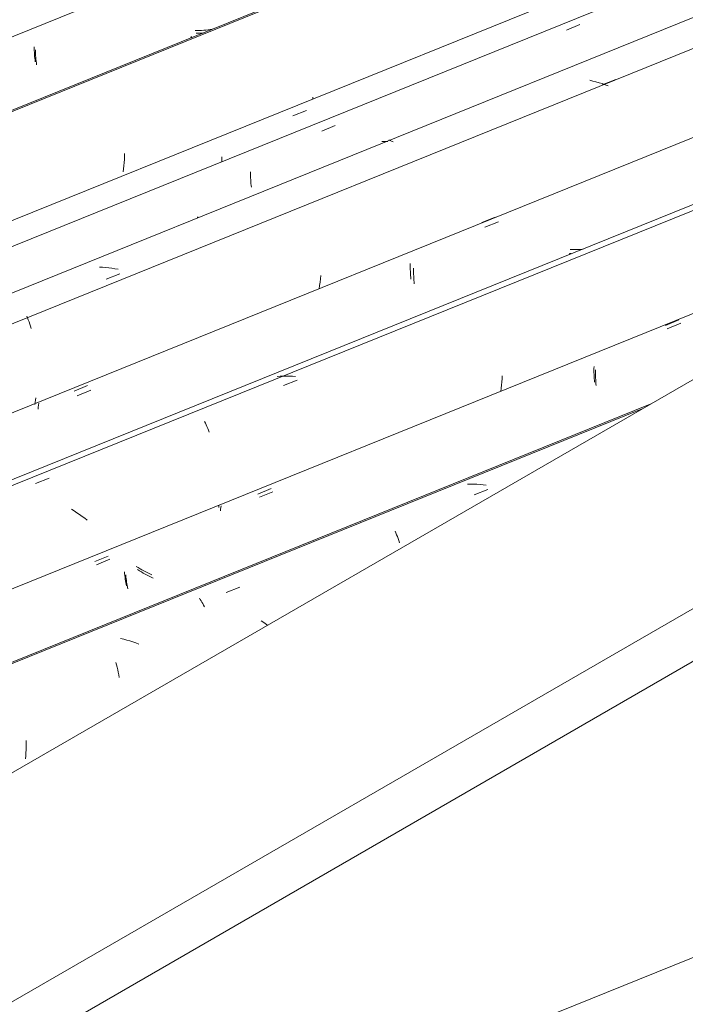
# Model space of a CAD drawing. Header units: metres. Extents: x -15.1 to 0.1, y 4.4 to 14.1.
# Tile 52 of 71: x -7.115 to -6.652, y 11.703 to 12.387. Entities that reach past the tile are written whole.
import ezdxf

# ---------------------------------------------------------------- set-up
doc = ezdxf.new("R2010")
doc.units = ezdxf.units.M
for name, color, linetype, lineweight in [('A-GLAZ-CWMG', 7, 'Continuous', 5), ('A-ROOF', 7, 'Continuous', 5), ('A-ROOF-OTLN', 7, 'Continuous', 5)]:
    doc.layers.add(name, color=color, linetype=linetype, lineweight=lineweight)

# ---------------------------------------------------------------- blocks, each defined once
blk = doc.blocks.new('FP_80-ISO_01')
at = {"layer": 'A-GLAZ-CWMG'}
blk.add_line((-6.6766, 12.11997), (-7.88626, 11.63109), dxfattribs=at)
at = {"layer": 'A-GLAZ-CWMG', "color": 9, "true_color": 0xc0c0c0}
for p, q in [((-6.80136, 12.06442), (-6.80351, 12.06439)), ((-6.7992, 12.0644), (-6.80136, 12.06442)), ((-6.79703, 12.06431), (-6.7992, 12.0644)), ((-6.79888, 12.05707), (-6.78939, 12.0608)), ((-6.79486, 12.06416), (-6.79703, 12.06431)), ((-6.79269, 12.06395), (-6.79486, 12.06416)), ((-6.79052, 12.06369), (-6.79269, 12.06395)), ((-6.85392, 12.03177), (-6.85337, 12.03055)), ((-6.85337, 12.03055), (-6.85282, 12.02928)), ((-6.85282, 12.02928), (-6.85228, 12.02796)), ((-6.85228, 12.02796), (-6.85176, 12.02658)), ((-6.85176, 12.02658), (-6.85125, 12.02516)), ((-6.85125, 12.02516), (-6.85076, 12.02369)), ((-6.97138, 11.98918), (-6.96189, 11.99292)), ((-6.98998, 11.98514), (-6.98939, 11.98429)), ((-6.98939, 11.98429), (-6.98881, 11.98339)), ((-6.98881, 11.98339), (-6.98822, 11.98244)), ((-6.98822, 11.98244), (-6.98764, 11.98142)), ((-6.98764, 11.98142), (-6.98706, 11.98036)), ((-6.98706, 11.98036), (-6.98649, 11.97923)), ((-6.94513, 11.96825), (-6.94699, 11.96949)), ((-6.9433, 11.96697), (-6.94513, 11.96825)), ((-6.94255, 11.96642), (-6.9433, 11.96697)), ((-7.0426, 11.95661), (-7.04475, 11.95711)), ((-7.04045, 11.95605), (-7.0426, 11.95661)), ((-7.03831, 11.95544), (-7.04045, 11.95605)), ((-7.03619, 11.95477), (-7.03831, 11.95544)), ((-7.03408, 11.95405), (-7.03619, 11.95477)), ((-7.03198, 11.95329), (-7.03408, 11.95405)), ((-7.04801, 11.9404), (-7.04757, 11.93878)), ((-7.04757, 11.93878), (-7.04716, 11.93713)), ((-7.04716, 11.93713), (-7.04677, 11.93544)), ((-7.04677, 11.93544), (-7.0464, 11.9337)), ((-7.0464, 11.9337), (-7.04606, 11.93193)), ((-7.04606, 11.93193), (-7.04574, 11.93012)), ((-7.11035, 11.88193), (-7.11043, 11.87981)), ((-7.11032, 11.88403), (-7.11035, 11.88193)), ((-7.11032, 11.88612), (-7.11032, 11.88403)), ((-7.11069, 11.87553), (-7.11088, 11.87337)), ((-7.11054, 11.87767), (-7.11069, 11.87553)), ((-7.11043, 11.87981), (-7.11054, 11.87767))]:
    blk.add_line(p, q, dxfattribs=at)
blk = doc.blocks.new('FP_81-ISO_01')
at = {"layer": 'A-GLAZ-CWMG', "color": 9, "true_color": 0xc0c0c0}
for p, q in [((-6.66469, 12.17239), (-6.65533, 12.17625)), ((-6.71453, 12.14245), (-6.71455, 12.14103)), ((-6.71449, 12.14388), (-6.71453, 12.14245)), ((-6.71455, 12.14103), (-6.71454, 12.13963)), ((-6.71454, 12.13963), (-6.71452, 12.13825)), ((-6.71452, 12.13825), (-6.71446, 12.13688)), ((-6.71446, 12.13688), (-6.71439, 12.13553)), ((-6.71439, 12.13553), (-6.7143, 12.1342)), ((-6.7143, 12.1342), (-6.71418, 12.13289)), ((-6.94815, 12.05527), (-6.9388, 12.05913)), ((-6.97522, 12.04709), (-6.97537, 12.04594)), ((-6.97504, 12.04823), (-6.97522, 12.04709)), ((-6.97485, 12.04938), (-6.97504, 12.04823)), ((-7.06152, 12.00843), (-7.05216, 12.01229)), ((-7.03158, 12.00423), (-7.03287, 12.00505)), ((-7.04116, 12.00129), (-7.04103, 11.99999)), ((-7.04103, 11.99999), (-7.04088, 11.99872)), ((-7.04088, 11.99872), (-7.04072, 11.99747)), ((-7.03027, 12.00343), (-7.03158, 12.00423)), ((-7.02895, 12.00265), (-7.03027, 12.00343)), ((-7.0276, 12.00189), (-7.02895, 12.00265)), ((-7.02624, 12.00116), (-7.0276, 12.00189)), ((-7.02487, 12.00046), (-7.02624, 12.00116)), ((-7.02347, 11.99978), (-7.02487, 12.00046)), ((-7.02207, 11.99913), (-7.02347, 11.99978)), ((-7.04072, 11.99747), (-7.04053, 11.99624)), ((-7.04053, 11.99624), (-7.04033, 11.99503)), ((-7.04033, 11.99503), (-7.04012, 11.99386)), ((-7.04012, 11.99386), (-7.03989, 11.99271)), ((-7.03989, 11.99271), (-7.03964, 11.99158))]:
    blk.add_line(p, q, dxfattribs=at)
blk = doc.blocks.new('FP_82-ISO_01')
at = {"layer": 'A-GLAZ-CWMG'}
blk.add_line((-5.67167, 12.65301), (-8.01556, 11.70574), dxfattribs=at)
at = {"layer": 'A-GLAZ-CWMG', "color": 9, "true_color": 0xc0c0c0}
for p, q in [((-6.73292, 12.2246), (-6.73251, 12.22467)), ((-6.73251, 12.22467), (-6.73207, 12.22469)), ((-6.73207, 12.22469), (-6.73162, 12.22465)), ((-6.93385, 12.13945), (-6.93599, 12.13929)), ((-6.9317, 12.13955), (-6.93385, 12.13945)), ((-6.92955, 12.13959), (-6.9317, 12.13955)), ((-6.93139, 12.13303), (-6.92191, 12.13677)), ((-6.92739, 12.13957), (-6.92955, 12.13959)), ((-6.92522, 12.13949), (-6.92739, 12.13957)), ((-6.92306, 12.13934), (-6.92522, 12.13949)), ((-6.77968, 12.13545), (-6.7799, 12.13325)), ((-6.77951, 12.13764), (-6.77968, 12.13545)), ((-6.77937, 12.13982), (-6.77951, 12.13764)), ((-6.78016, 12.13105), (-6.78046, 12.12884)), ((-6.7799, 12.13325), (-6.78016, 12.13105)), ((-6.98638, 12.10796), (-6.98581, 12.10685)), ((-6.98581, 12.10685), (-6.98524, 12.10569)), ((-6.98524, 12.10569), (-6.98468, 12.10447)), ((-6.98468, 12.10447), (-6.98413, 12.1032)), ((-6.98413, 12.1032), (-6.98359, 12.10187)), ((-6.98359, 12.10187), (-6.98307, 12.1005)), ((-7.10381, 12.06494), (-7.09433, 12.06869)), ((-7.07699, 12.04576), (-7.07891, 12.04694)), ((-7.07511, 12.04455), (-7.07699, 12.04576)), ((-7.07325, 12.0433), (-7.07511, 12.04455)), ((-7.07143, 12.04202), (-7.07325, 12.0433)), ((-7.06964, 12.0407), (-7.07143, 12.04202)), ((-7.06787, 12.03935), (-7.06964, 12.0407))]:
    blk.add_line(p, q, dxfattribs=at)
blk = doc.blocks.new('FP_83-ISO_01')
at = {"layer": 'A-GLAZ-CWMG', "color": 9, "true_color": 0xc0c0c0}
for p, q in [((-6.79369, 12.2462), (-6.78433, 12.25007)), ((-6.73075, 12.22747), (-6.73228, 12.22753)), ((-6.72923, 12.22745), (-6.73075, 12.22747)), ((-6.72772, 12.22746), (-6.72923, 12.22745)), ((-6.7262, 12.22752), (-6.72772, 12.22746)), ((-6.7247, 12.22761), (-6.7262, 12.22752)), ((-6.72319, 12.22775), (-6.7247, 12.22761)), ((-6.84333, 12.21775), (-6.84335, 12.21634)), ((-6.84335, 12.21634), (-6.84334, 12.21493)), ((-6.84334, 12.21493), (-6.84332, 12.21355)), ((-6.84332, 12.21355), (-6.84326, 12.21218)), ((-6.84326, 12.21218), (-6.84319, 12.21083)), ((-6.84319, 12.21083), (-6.8431, 12.2095)), ((-6.8431, 12.2095), (-6.84298, 12.20819)), ((-6.84298, 12.20819), (-6.84285, 12.2069)), ((-7.07712, 12.12915), (-7.06777, 12.13301)), ((-7.10419, 12.12134), (-7.10438, 12.11982)), ((-7.10397, 12.12287), (-7.10419, 12.12134)), ((-7.10373, 12.1244), (-7.10397, 12.12287))]:
    blk.add_line(p, q, dxfattribs=at)
blk = doc.blocks.new('FP_84-ISO_01')
at = {"layer": 'A-GLAZ-CWMG'}
blk.add_line((-5.78605, 12.71514), (-8.12595, 11.76948), dxfattribs=at)
blk = doc.blocks.new('FP_85-ISO_01')
at = {"layer": 'A-GLAZ-CWMG', "color": 9, "true_color": 0xc0c0c0}
for p, q in [((-6.73485, 12.38009), (-6.7255, 12.38395)), ((-6.90494, 12.30988), (-6.89558, 12.31374)), ((-6.95445, 12.28148), (-6.95444, 12.28008)), ((-6.95444, 12.28008), (-6.95442, 12.27869)), ((-6.95442, 12.27869), (-6.95437, 12.27732)), ((-6.95437, 12.27732), (-6.9543, 12.27596)), ((-6.9543, 12.27596), (-6.95421, 12.27463)), ((-6.95421, 12.27463), (-6.95409, 12.27331)), ((-6.95409, 12.27331), (-6.95396, 12.27202)), ((-6.95396, 12.27202), (-6.95381, 12.27075))]:
    blk.add_line(p, q, dxfattribs=at)
blk = doc.blocks.new('Rectangular Mullion - Telha Fibrocimento - Ondulada-V72-ISO_01')
at = {"layer": 'A-GLAZ-CWMG'}
for p, q in [((-5.85147, 12.74235), (-8.18061, 11.80103)), ((-5.61028, 12.60186), (-7.93817, 11.66106))]:
    blk.add_line(p, q, dxfattribs=at)
for name in ['FP_84-ISO_01', 'FP_85-ISO_01', 'FP_82-ISO_01', 'FP_83-ISO_01', 'FP_80-ISO_01', 'FP_81-ISO_01']:
    blk.add_blockref(name, (0, 0), dxfattribs=at)
blk = doc.blocks.new('FP_87-ISO_01')
at = {"layer": 'A-GLAZ-CWMG'}
blk.add_line((-6.68216, 12.11676), (-7.88528, 11.63052), dxfattribs=at)
blk = doc.blocks.new('FP_88-ISO_01')
at = {"layer": 'A-GLAZ-CWMG', "color": 9, "true_color": 0xc0c0c0}
for p, q in [((-6.66593, 12.17479), (-6.65657, 12.17866)), ((-6.71565, 12.14482), (-6.71566, 12.14341)), ((-6.71566, 12.14341), (-6.71564, 12.14201)), ((-6.71562, 12.14625), (-6.71565, 12.14482)), ((-6.71564, 12.14201), (-6.71561, 12.14062)), ((-6.71561, 12.14062), (-6.71555, 12.13925)), ((-6.71555, 12.13925), (-6.71546, 12.1379)), ((-6.71546, 12.1379), (-6.71536, 12.13657)), ((-6.71536, 12.13657), (-6.71524, 12.13526)), ((-6.9493, 12.05751), (-6.93995, 12.06138)), ((-6.97644, 12.04902), (-6.97654, 12.04816)), ((-6.97633, 12.04988), (-6.97644, 12.04902)), ((-7.06263, 12.0106), (-7.05328, 12.01447)), ((-7.03253, 12.00644), (-7.03383, 12.00726)), ((-7.03122, 12.00564), (-7.03253, 12.00644)), ((-7.02988, 12.00487), (-7.03122, 12.00564)), ((-7.02853, 12.00411), (-7.02988, 12.00487)), ((-7.04211, 12.0035), (-7.04197, 12.0022)), ((-7.04197, 12.0022), (-7.04182, 12.00093)), ((-7.04182, 12.00093), (-7.04165, 11.99968)), ((-7.04165, 11.99968), (-7.04146, 11.99845)), ((-7.04146, 11.99845), (-7.04125, 11.99724)), ((-7.02717, 12.00338), (-7.02853, 12.00411)), ((-7.02578, 12.00268), (-7.02717, 12.00338)), ((-7.02439, 12.00199), (-7.02578, 12.00268)), ((-7.02298, 12.00134), (-7.02439, 12.00199)), ((-7.04125, 11.99724), (-7.04103, 11.99607)), ((-7.04103, 11.99607), (-7.04079, 11.99491)), ((-7.04079, 11.99491), (-7.04054, 11.99379))]:
    blk.add_line(p, q, dxfattribs=at)
blk = doc.blocks.new('FP_89-ISO_01')
at = {"layer": 'A-GLAZ-CWMG'}
blk.add_line((-5.66927, 12.64979), (-8.01129, 11.70328), dxfattribs=at)
blk = doc.blocks.new('FP_90-ISO_01')
at = {"layer": 'A-GLAZ-CWMG', "color": 9, "true_color": 0xc0c0c0}
for p, q in [((-6.79143, 12.24294), (-6.78208, 12.2468)), ((-6.84107, 12.21448), (-6.84108, 12.21306)), ((-6.84108, 12.21306), (-6.84108, 12.21166)), ((-6.84108, 12.21166), (-6.84105, 12.21028)), ((-6.84105, 12.21028), (-6.84099, 12.20891)), ((-6.84099, 12.20891), (-6.84092, 12.20756)), ((-6.84092, 12.20756), (-6.84083, 12.20623)), ((-6.84083, 12.20623), (-6.84071, 12.20491)), ((-6.84071, 12.20491), (-6.84058, 12.20362)), ((-7.07486, 12.12585), (-7.0655, 12.12972)), ((-7.10194, 12.11792), (-7.10211, 12.11652)), ((-7.10175, 12.11933), (-7.10194, 12.11792)), ((-7.10153, 12.12074), (-7.10175, 12.11933))]:
    blk.add_line(p, q, dxfattribs=at)
blk = doc.blocks.new('FP_91-ISO_01')
at = {"layer": 'A-GLAZ-CWMG'}
blk.add_line((-5.80213, 12.7301), (-8.14781, 11.7821), dxfattribs=at)
at = {"layer": 'A-GLAZ-CWMG', "color": 9, "true_color": 0xc0c0c0}
for p, q in [((-6.7164, 12.34462), (-6.71855, 12.34512)), ((-6.71425, 12.34407), (-6.7164, 12.34462)), ((-6.71211, 12.34346), (-6.71425, 12.34407)), ((-6.70999, 12.3428), (-6.71211, 12.34346)), ((-6.70787, 12.3421), (-6.70999, 12.3428)), ((-6.70993, 12.34191), (-6.70044, 12.34562)), ((-6.70577, 12.34134), (-6.70787, 12.3421)), ((-6.85827, 12.30347), (-6.85782, 12.30342)), ((-6.85782, 12.30342), (-6.85735, 12.30332)), ((-6.85735, 12.30332), (-6.85686, 12.30316)), ((-6.85686, 12.30316), (-6.85635, 12.30294)), ((-6.85635, 12.30294), (-6.85583, 12.30266)), ((-6.85583, 12.30266), (-6.8553, 12.30233)), ((-6.99157, 12.24989), (-6.99117, 12.25)), ((-6.99117, 12.25), (-6.99075, 12.25006)), ((-7.05732, 12.21518), (-7.05948, 12.21529)), ((-7.05515, 12.21501), (-7.05732, 12.21518)), ((-7.05298, 12.21479), (-7.05515, 12.21501)), ((-7.05486, 12.20683), (-7.04538, 12.21055)), ((-7.05081, 12.2145), (-7.05298, 12.21479)), ((-7.04864, 12.21416), (-7.05081, 12.2145)), ((-7.04648, 12.21377), (-7.04864, 12.21416)), ((-6.90601, 12.20487), (-6.90638, 12.20255)), ((-6.9057, 12.2072), (-6.90601, 12.20487)), ((-6.90543, 12.20951), (-6.9057, 12.2072)), ((-6.90638, 12.20255), (-6.90679, 12.20022)), ((-7.10996, 12.18128), (-7.10942, 12.17996)), ((-7.10942, 12.17996), (-7.1089, 12.17859)), ((-7.1089, 12.17859), (-7.10839, 12.17717)), ((-7.10839, 12.17717), (-7.1079, 12.1757)), ((-7.1079, 12.1757), (-7.10742, 12.17419)), ((-7.10742, 12.17419), (-7.10696, 12.17263))]:
    blk.add_line(p, q, dxfattribs=at)
blk = doc.blocks.new('FP_92-ISO_01')
at = {"layer": 'A-GLAZ-CWMG', "color": 9, "true_color": 0xc0c0c0}
for p, q in [((-6.92491, 12.3204), (-6.91555, 12.32426)), ((-6.86153, 12.30262), (-6.86305, 12.30264)), ((-6.86001, 12.30264), (-6.86153, 12.30262)), ((-6.85884, 12.30269), (-6.86001, 12.30264)), ((-6.97444, 12.29202), (-6.97444, 12.29062)), ((-6.97444, 12.29062), (-6.97441, 12.28923)), ((-6.97441, 12.28923), (-6.97439, 12.28853))]:
    blk.add_line(p, q, dxfattribs=at)
blk = doc.blocks.new('FP_93-ISO_01')
at = {"layer": 'A-GLAZ-CWMG'}
blk.add_line((-5.93317, 12.80422), (-8.27729, 11.85685), dxfattribs=at)
at = {"layer": 'A-GLAZ-CWMG', "color": 9, "true_color": 0xc0c0c0}
for p, q in [((-6.9961, 12.37514), (-6.9957, 12.37526)), ((-6.9957, 12.37526), (-6.99528, 12.37532)), ((-6.91099, 12.33339), (-6.9112, 12.33196)), ((-7.042, 12.29217), (-7.04209, 12.29004)), ((-7.04195, 12.29428), (-7.042, 12.29217)), ((-7.0424, 12.28574), (-7.04261, 12.28358)), ((-7.04223, 12.2879), (-7.0424, 12.28574)), ((-7.04209, 12.29004), (-7.04223, 12.2879)), ((-7.04261, 12.28358), (-7.04287, 12.28141))]:
    blk.add_line(p, q, dxfattribs=at)
blk = doc.blocks.new('FP_94-ISO_01')
at = {"layer": 'A-GLAZ-CWMG', "color": 9, "true_color": 0xc0c0c0}
for p, q in [((-6.99068, 12.37782), (-6.9922, 12.3778)), ((-6.98917, 12.37787), (-6.99068, 12.37782)), ((-6.98766, 12.37796), (-6.98917, 12.37787)), ((-6.98685, 12.37803), (-6.98766, 12.37796)), ((-7.10392, 12.3664), (-7.1039, 12.36501)), ((-7.1039, 12.36501), (-7.10386, 12.36364)), ((-7.10386, 12.36364), (-7.10379, 12.36228)), ((-7.10379, 12.36228), (-7.1037, 12.36095)), ((-7.1037, 12.36095), (-7.10359, 12.35963)), ((-7.10359, 12.35963), (-7.10346, 12.35834)), ((-7.10346, 12.35834), (-7.10331, 12.35707)), ((-7.10331, 12.35707), (-7.10315, 12.35582))]:
    blk.add_line(p, q, dxfattribs=at)
blk = doc.blocks.new('Rectangular Mullion - Telha Fibrocimento - Ondulada-V86-ISO_01')
at = {"layer": 'A-GLAZ-CWMG'}
for p, q in [((-6.00131, 12.82762), (-8.3292, 11.88682)), ((-5.87131, 12.75233), (-8.19895, 11.81162)), ((-5.73725, 12.67301), (-8.06294, 11.7331))]:
    blk.add_line(p, q, dxfattribs=at)
for name in ['FP_93-ISO_01', 'FP_94-ISO_01', 'FP_91-ISO_01', 'FP_92-ISO_01', 'FP_89-ISO_01', 'FP_90-ISO_01', 'FP_87-ISO_01', 'FP_88-ISO_01']:
    blk.add_blockref(name, (0, 0), dxfattribs=at)
blk = doc.blocks.new('FP_100-ISO_01')
at = {"layer": 'A-GLAZ-CWMG'}
blk.add_line((-5.93665, 12.80185), (-8.27631, 11.85629), dxfattribs=at)
blk = doc.blocks.new('FP_101-ISO_01')
at = {"layer": 'A-GLAZ-CWMG', "color": 9, "true_color": 0xc0c0c0}
for p, q in [((-6.99148, 12.37975), (-6.993, 12.37976)), ((-6.98996, 12.37978), (-6.99148, 12.37975)), ((-6.98845, 12.37985), (-6.98996, 12.37978)), ((-6.98694, 12.37995), (-6.98845, 12.37985)), ((-6.98543, 12.38009), (-6.98694, 12.37995)), ((-6.98393, 12.38027), (-6.98543, 12.38009)), ((-6.98244, 12.38049), (-6.98393, 12.38027)), ((-6.98096, 12.38075), (-6.98244, 12.38049)), ((-7.10488, 12.3685), (-7.10484, 12.36711)), ((-7.10484, 12.36711), (-7.10478, 12.36575)), ((-7.10478, 12.36575), (-7.1047, 12.3644)), ((-7.1047, 12.3644), (-7.1046, 12.36306)), ((-7.1046, 12.36306), (-7.10448, 12.36175)), ((-7.10448, 12.36175), (-7.10434, 12.36046)), ((-7.10434, 12.36046), (-7.10418, 12.35919)), ((-7.10418, 12.35919), (-7.10401, 12.35795))]:
    blk.add_line(p, q, dxfattribs=at)
blk = doc.blocks.new('Rectangular Mullion - Telha Fibrocimento - Ondulada-V99-ISO_01')
at = {"layer": 'A-GLAZ-CWMG'}
for name in ['FP_100-ISO_01', 'FP_101-ISO_01']:
    blk.add_blockref(name, (0, 0), dxfattribs=at)
blk = doc.blocks.new('RUFO_1_ - RUFO_1_-1923193-ISO_01')
at = {"layer": 'A-ROOF'}
for p, q in [((-6.47091, 12.23872), (-7.70481, 11.52633)), ((-6.33303, 12.15912), (-7.56693, 11.44672)), ((-6.33303, 12.12237), (-7.53511, 11.42835))]:
    blk.add_line(p, q, dxfattribs=at)

msp = doc.modelspace()

# ---------------------------------------------------------------- linework, layer by layer
at = {"layer": 'A-ROOF-OTLN'}
msp.add_line((-7.48226, 11.39784), (-6.34558, 11.85722), dxfattribs=at)

# ---------------------------------------------------------------- block references
at = {"layer": 'A-GLAZ-CWMG'}
for name in ['Rectangular Mullion - Telha Fibrocimento - Ondulada-V99-ISO_01', 'Rectangular Mullion - Telha Fibrocimento - Ondulada-V86-ISO_01', 'Rectangular Mullion - Telha Fibrocimento - Ondulada-V72-ISO_01']:
    msp.add_blockref(name, (0, 0), dxfattribs=at)
at = {"layer": 'A-ROOF'}
msp.add_blockref('RUFO_1_ - RUFO_1_-1923193-ISO_01', (0, 0), dxfattribs=at)

doc.saveas('drawing.dxf')
